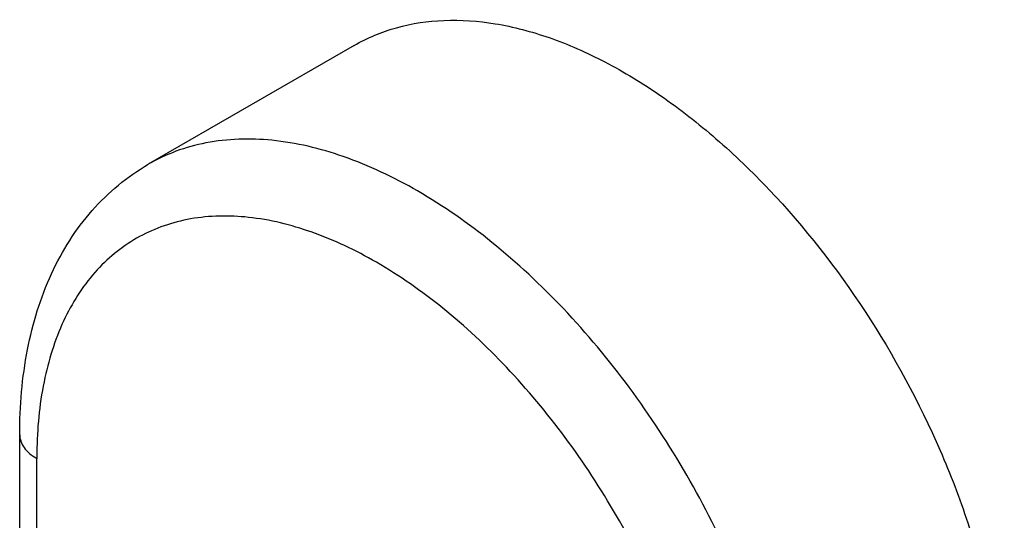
# Model space of a CAD drawing. Header units: millimetres. Extents: x 46 to 113, y 17 to 206.
# Tile 9 of 9: x 67 to 101, y 189 to 206. Entities that reach past the tile are written whole.
import ezdxf

# ---------------------------------------------------------------- set-up
doc = ezdxf.new("R2010")
doc.units = ezdxf.units.MM
doc.header["$LTSCALE"] = 14.498882
doc.layers.get('0').update_dxf_attribs({"linetype": 'CONTINUOUS'})

msp = doc.modelspace()

# ---------------------------------------------------------------- linework, layer by layer
at = {"color": 7}
for p, q in [((78.856, 204.978), (71.785, 200.895)), ((67.368, 69.267), (67.368, 191.61)), ((67.953, 69.605), (67.953, 190.793))]:
    msp.add_line(p, q, dxfattribs=at)
msp.add_arc((83.429, 190.793), 15.475, 178.6472, 179.9978, dxfattribs=at)
for points, knots in [([(78.856, 204.978), (79.312, 205.241), (80.317, 205.659), (81.977, 205.902), (83.759, 205.771), (85.624, 205.276), (87.536, 204.431), (89.456, 203.256), (91.345, 201.777), (93.81, 199.402), (96.549, 195.895), (98.687, 191.946), (99.96, 188.628), (100.656, 186.162), (101.083, 183.756), (101.187, 182.171), (101.187, 181.404)], [0, 0, 0, 0, 0.042827, 0.087422, 0.135218, 0.187141, 0.243604, 0.304578, 0.369692, 0.438318, 0.58255, 0.729587, 0.801596, 0.871213, 0.937599, 1, 1, 1, 1]), ([(81.035, 199.979), (80.223, 200.448), (78.608, 201.216), (76.127, 201.816), (74.146, 201.764), (72.732, 201.372), (72.088, 201.071), (71.785, 200.895)], [0, 0, 0, 0, 0.289579, 0.548632, 0.781635, 0.891837, 1, 1, 1, 1]), ([(67.368, 191.61), (67.368, 192.589), (67.524, 194.483), (68.208, 196.729), (69.054, 198.291), (69.824, 199.321), (70.732, 200.206), (71.423, 200.687), (71.785, 200.895)], [0, 0, 0, 0, 0.272951, 0.526471, 0.647834, 0.76661, 0.883707, 1, 1, 1, 1]), ([(94.116, 177.322), (94.116, 178.356), (93.927, 180.507), (93.172, 183.754), (91.962, 187.042), (90.343, 190.248), (88.376, 193.254), (86.133, 195.945), (83.699, 198.222), (81.93, 199.462), (81.035, 199.979)], [0, 0, 0, 0, 0.114155, 0.237327, 0.366977, 0.500001, 0.633025, 0.762675, 0.885846, 1, 1, 1, 1]), ([(79.621, 197.53), (78.908, 197.941), (77.491, 198.617), (75.315, 199.156), (73.574, 199.131), (72.325, 198.81), (71.472, 198.434), (70.696, 197.921), (69.76, 197.05), (68.819, 195.61), (68.138, 193.507), (67.977, 191.968), (67.958, 191.158)], [0, 0, 0, 0, 0.145465, 0.275859, 0.393274, 0.448755, 0.503112, 0.557328, 0.612395, 0.728313, 0.856678, 1, 1, 1, 1]), ([(91.288, 177.327), (91.288, 178.249), (91.118, 180.168), (90.444, 183.063), (89.365, 185.995), (87.921, 188.854), (86.167, 191.533), (84.167, 193.933), (81.996, 195.963), (80.419, 197.069), (79.621, 197.53)], [0, 0, 0, 0, 0.114164, 0.237348, 0.367003, 0.500025, 0.633043, 0.762685, 0.88585, 1, 1, 1, 1]), ([(67.368, 191.61), (67.368, 191.534), (67.396, 191.375), (67.516, 191.154), (67.706, 190.954), (67.866, 190.844), (67.953, 190.793)], [0, 0, 0, 0, 0.217748, 0.45089, 0.710462, 1, 1, 1, 1])]:
    msp.add_open_spline(points, degree=3, knots=knots, dxfattribs=at)

doc.saveas('drawing.dxf')
